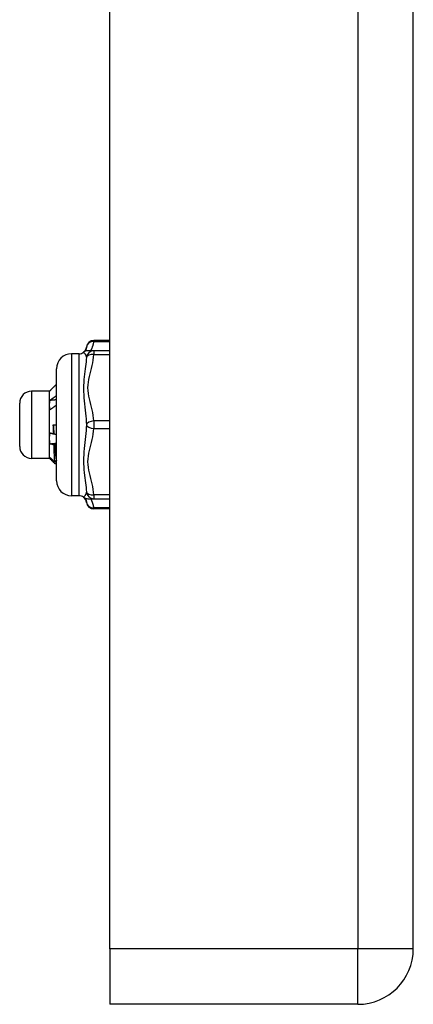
# Model space of a CAD drawing. Header units: inches. Extents: x 3 to 112, y 6 to 61.
# Tile 42 of 140: x 27.35 to 28.38, y 13.37 to 15.96. Entities that reach past the tile are written whole.
import ezdxf

# ---------------------------------------------------------------- set-up
doc = ezdxf.new("R2010")
doc.units = ezdxf.units.IN
doc.header["$MEASUREMENT"] = 0
doc.layers.add('Visible Edges(ANSI)', color=7, linetype='Continuous', lineweight=25)
doc.layers.add('Visible Tangent Edges(ANSI)', color=7, linetype='Continuous', lineweight=25)

msp = doc.modelspace()

# ---------------------------------------------------------------- linework, layer by layer
at = {"layer": 'Visible Edges(ANSI)'}
for p, q in [((28.3828, 13.5147), (28.3828, 43.0257)), ((27.5828, 13.5147), (27.5828, 16.0257)), ((27.5828, 15.1176), (27.541, 15.1176)), ((27.5019, 15.0827), (27.4822, 15.0827)), ((27.541, 15.0905), (27.5255, 15.0905)), ((27.5828, 15.0905), (27.541, 15.0905)), ((27.4429, 14.748), (27.4429, 15.0433)), ((27.4243, 14.9842), (27.3771, 14.9842)), ((27.4243, 14.9842), (27.4248, 14.9847)), ((27.4243, 14.9477), (27.4243, 14.9842)), ((27.3456, 14.8386), (27.3456, 14.9527)), ((27.4243, 14.8596), (27.4243, 14.9477)), ((27.4341, 14.8957), (27.4429, 14.8957)), ((27.4349, 14.8716), (27.4357, 14.872)), ((27.4243, 14.8076), (27.4243, 14.8596)), ((27.4243, 14.8071), (27.3771, 14.8071)), ((27.4243, 14.8071), (27.4243, 14.8076)), ((27.4243, 14.8071), (27.4248, 14.8066)), ((27.4257, 14.8059), (27.4292, 14.8059)), ((27.4429, 14.796), (27.4392, 14.7923)), ((27.4429, 14.7959), (27.4393, 14.7923)), ((27.4422, 14.8013), (27.4429, 14.8007)), ((27.5019, 14.7086), (27.4822, 14.7086)), ((27.5255, 14.7008), (27.541, 14.7008)), ((27.541, 14.7008), (27.5828, 14.7008)), ((27.5828, 14.6737), (27.541, 14.6737)), ((27.5828, 13.5147), (27.5828, 13.3687)), ((28.2368, 13.3687), (27.5828, 13.3687))]:
    msp.add_line(p, q, dxfattribs=at)
at = {"layer": 'Visible Edges(ANSI)', "flags": 128}
for points in [[(27.4429, 15.0028), (27.4421, 15.0021), (27.4414, 15.0013), (27.4407, 15.0006), (27.44, 14.9999), (27.4393, 14.9992), (27.4386, 14.9985), (27.4378, 14.9977), (27.4371, 14.997), (27.4364, 14.9963), (27.4357, 14.9956), (27.435, 14.9948), (27.4343, 14.9941), (27.4336, 14.9934), (27.4328, 14.9927), (27.4321, 14.9919), (27.4314, 14.9912), (27.4307, 14.9905), (27.43, 14.9898), (27.4293, 14.989), (27.4286, 14.9883), (27.4278, 14.9876), (27.4271, 14.9869), (27.4264, 14.9861), (27.4257, 14.9854)], [(27.4257, 14.9854), (27.4256, 14.9854), (27.4256, 14.9854), (27.4256, 14.9853), (27.4255, 14.9853), (27.4255, 14.9853), (27.4254, 14.9852), (27.4254, 14.9852), (27.4253, 14.9852), (27.4253, 14.9852), (27.4253, 14.9851), (27.4252, 14.9851), (27.4252, 14.9851), (27.4252, 14.985), (27.4251, 14.985), (27.4251, 14.985), (27.425, 14.985), (27.425, 14.9849), (27.425, 14.9849), (27.4249, 14.9849), (27.4249, 14.9848), (27.4249, 14.9848), (27.4249, 14.9848), (27.4248, 14.9848), (27.4248, 14.9847)], [(27.4257, 14.9606), (27.4264, 14.9611), (27.4271, 14.9616), (27.4278, 14.962), (27.4286, 14.9625), (27.4293, 14.963), (27.43, 14.9635), (27.4307, 14.964), (27.4314, 14.9645), (27.4321, 14.965), (27.4328, 14.9655), (27.4336, 14.966), (27.4343, 14.9665), (27.435, 14.967), (27.4357, 14.9675), (27.4364, 14.968), (27.4371, 14.9685), (27.4378, 14.969), (27.4386, 14.9695), (27.4393, 14.97), (27.44, 14.9705), (27.4407, 14.971), (27.4414, 14.9715), (27.4421, 14.972), (27.4429, 14.9725)], [(27.4243, 14.9477), (27.4243, 14.9483), (27.4243, 14.9488), (27.4243, 14.9493), (27.4243, 14.9499), (27.4244, 14.9504), (27.4244, 14.951), (27.4244, 14.9515), (27.4245, 14.952), (27.4245, 14.9526), (27.4246, 14.9531), (27.4246, 14.9536), (27.4247, 14.9542), (27.4247, 14.9547), (27.4248, 14.9553), (27.4249, 14.9558), (27.4249, 14.9563), (27.425, 14.9569), (27.4251, 14.9574), (27.4252, 14.9579), (27.4253, 14.9585), (27.4254, 14.959), (27.4255, 14.9595), (27.4256, 14.96), (27.4257, 14.9606)], [(27.4257, 14.9351), (27.4256, 14.9357), (27.4255, 14.9362), (27.4254, 14.9367), (27.4253, 14.9372), (27.4252, 14.9377), (27.4251, 14.9383), (27.425, 14.9388), (27.4249, 14.9393), (27.4248, 14.9398), (27.4248, 14.9403), (27.4247, 14.9409), (27.4247, 14.9414), (27.4246, 14.9419), (27.4245, 14.9424), (27.4245, 14.943), (27.4245, 14.9435), (27.4244, 14.944), (27.4244, 14.9446), (27.4244, 14.9451), (27.4243, 14.9456), (27.4243, 14.9461), (27.4243, 14.9467), (27.4243, 14.9472), (27.4243, 14.9477)], [(27.4257, 14.9606), (27.4264, 14.9606), (27.4271, 14.9607), (27.4278, 14.9608), (27.4286, 14.9608), (27.4293, 14.9609), (27.43, 14.9609), (27.4307, 14.961), (27.4314, 14.9611), (27.4321, 14.9611), (27.4328, 14.9612), (27.4336, 14.9612), (27.4343, 14.9613), (27.435, 14.9613), (27.4357, 14.9614), (27.4364, 14.9615), (27.4371, 14.9615), (27.4378, 14.9616), (27.4386, 14.9616), (27.4393, 14.9617), (27.44, 14.9618), (27.4407, 14.9618), (27.4414, 14.9619), (27.4421, 14.9619), (27.4429, 14.962)], [(27.4429, 14.9475), (27.4421, 14.947), (27.4414, 14.9465), (27.4407, 14.946), (27.44, 14.9454), (27.4393, 14.9449), (27.4386, 14.9444), (27.4378, 14.9439), (27.4371, 14.9433), (27.4364, 14.9428), (27.4357, 14.9423), (27.435, 14.9418), (27.4343, 14.9413), (27.4336, 14.9407), (27.4328, 14.9402), (27.4321, 14.9397), (27.4314, 14.9392), (27.4307, 14.9387), (27.43, 14.9382), (27.4293, 14.9377), (27.4286, 14.9372), (27.4278, 14.9367), (27.4271, 14.9361), (27.4264, 14.9356), (27.4257, 14.9351)], [(27.4341, 14.8957), (27.4342, 14.8947), (27.4343, 14.8937), (27.4343, 14.8927), (27.4344, 14.8917), (27.4345, 14.8907), (27.4345, 14.8897), (27.4346, 14.8887), (27.4347, 14.8877), (27.4347, 14.8867), (27.4348, 14.8857), (27.4348, 14.8847), (27.4349, 14.8837), (27.435, 14.8827), (27.435, 14.8818), (27.4351, 14.8808), (27.4352, 14.8798), (27.4352, 14.8788), (27.4353, 14.8778), (27.4354, 14.8768), (27.4354, 14.8759), (27.4355, 14.8749), (27.4355, 14.8739), (27.4356, 14.8729), (27.4357, 14.872)], [(27.4349, 14.8716), (27.4349, 14.8726), (27.4349, 14.8735), (27.4348, 14.8745), (27.4348, 14.8755), (27.4348, 14.8765), (27.4347, 14.8775), (27.4347, 14.8785), (27.4347, 14.8795), (27.4346, 14.8805), (27.4346, 14.8815), (27.4346, 14.8825), (27.4345, 14.8835), (27.4345, 14.8845), (27.4345, 14.8856), (27.4344, 14.8866), (27.4344, 14.8876), (27.4344, 14.8886), (27.4343, 14.8896), (27.4343, 14.8906), (27.4343, 14.8916), (27.4342, 14.8926), (27.4342, 14.8936), (27.4342, 14.8946), (27.4341, 14.8957)], [(27.4243, 14.8596), (27.4243, 14.8602), (27.4243, 14.8608), (27.4243, 14.8615), (27.4243, 14.8621), (27.4244, 14.8627), (27.4244, 14.8633), (27.4244, 14.8639), (27.4245, 14.8645), (27.4245, 14.8651), (27.4246, 14.8657), (27.4246, 14.8663), (27.4247, 14.8669), (27.4247, 14.8675), (27.4248, 14.8681), (27.4249, 14.8687), (27.4249, 14.8693), (27.425, 14.8699), (27.4251, 14.8706), (27.4252, 14.8712), (27.4253, 14.8718), (27.4254, 14.8724), (27.4255, 14.873), (27.4256, 14.8736), (27.4257, 14.8742)], [(27.4257, 14.8742), (27.4261, 14.8741), (27.4265, 14.8739), (27.4268, 14.8738), (27.4272, 14.8737), (27.4276, 14.8736), (27.428, 14.8735), (27.4284, 14.8734), (27.4288, 14.8733), (27.4292, 14.8732), (27.4295, 14.8731), (27.4299, 14.8729), (27.4303, 14.8728), (27.4307, 14.8727), (27.4311, 14.8726), (27.4315, 14.8725), (27.4318, 14.8724), (27.4322, 14.8723), (27.4326, 14.8722), (27.433, 14.8721), (27.4334, 14.872), (27.4338, 14.8719), (27.4341, 14.8718), (27.4345, 14.8717), (27.4349, 14.8716)], [(27.4357, 14.872), (27.436, 14.8719), (27.4363, 14.8718), (27.4366, 14.8717), (27.4369, 14.8716), (27.4372, 14.8716), (27.4375, 14.8715), (27.4378, 14.8714), (27.4381, 14.8713), (27.4384, 14.8712), (27.4387, 14.8712), (27.439, 14.8711), (27.4393, 14.871), (27.4396, 14.8709), (27.4399, 14.8709), (27.4402, 14.8708), (27.4405, 14.8707), (27.4408, 14.8706), (27.4411, 14.8705), (27.4414, 14.8705), (27.4417, 14.8704), (27.442, 14.8703), (27.4423, 14.8702), (27.4426, 14.8702), (27.4429, 14.8701)], [(27.4257, 14.8454), (27.4256, 14.846), (27.4255, 14.8466), (27.4254, 14.8472), (27.4253, 14.8477), (27.4252, 14.8483), (27.4251, 14.8489), (27.425, 14.8495), (27.4249, 14.8501), (27.4248, 14.8507), (27.4248, 14.8513), (27.4247, 14.8519), (27.4247, 14.8525), (27.4246, 14.8531), (27.4245, 14.8537), (27.4245, 14.8543), (27.4245, 14.8549), (27.4244, 14.8554), (27.4244, 14.856), (27.4244, 14.8566), (27.4243, 14.8572), (27.4243, 14.8578), (27.4243, 14.8584), (27.4243, 14.859), (27.4243, 14.8596)], [(27.4257, 14.8454), (27.4264, 14.8454), (27.4271, 14.8455), (27.4278, 14.8456), (27.4286, 14.8457), (27.4293, 14.8457), (27.43, 14.8458), (27.4307, 14.8459), (27.4314, 14.8459), (27.4321, 14.846), (27.4328, 14.8461), (27.4336, 14.8462), (27.4343, 14.8462), (27.435, 14.8463), (27.4357, 14.8464), (27.4364, 14.8464), (27.4371, 14.8465), (27.4378, 14.8466), (27.4386, 14.8467), (27.4393, 14.8467), (27.44, 14.8468), (27.4407, 14.8469), (27.4414, 14.8469), (27.4421, 14.847), (27.4429, 14.8471)], [(27.4359, 14.8423), (27.4355, 14.8425), (27.4351, 14.8426), (27.4346, 14.8427), (27.4342, 14.8428), (27.4338, 14.8429), (27.4334, 14.8431), (27.4329, 14.8432), (27.4325, 14.8433), (27.4321, 14.8434), (27.4316, 14.8436), (27.4312, 14.8437), (27.4308, 14.8438), (27.4304, 14.8439), (27.4299, 14.8441), (27.4295, 14.8442), (27.4291, 14.8443), (27.4287, 14.8445), (27.4282, 14.8446), (27.4278, 14.8447), (27.4274, 14.8448), (27.427, 14.845), (27.4265, 14.8451), (27.4261, 14.8452), (27.4257, 14.8454)], [(27.4377, 14.8432), (27.4376, 14.8432), (27.4375, 14.8431), (27.4374, 14.8431), (27.4374, 14.8431), (27.4373, 14.843), (27.4372, 14.843), (27.4372, 14.843), (27.4371, 14.8429), (27.437, 14.8429), (27.4369, 14.8429), (27.4369, 14.8428), (27.4368, 14.8428), (27.4367, 14.8427), (27.4366, 14.8427), (27.4366, 14.8427), (27.4365, 14.8426), (27.4364, 14.8426), (27.4363, 14.8426), (27.4363, 14.8425), (27.4362, 14.8425), (27.4361, 14.8424), (27.4361, 14.8424), (27.436, 14.8424), (27.4359, 14.8423)], [(27.4382, 14.7971), (27.4381, 14.7981), (27.438, 14.7992), (27.4379, 14.8003), (27.4378, 14.8016), (27.4377, 14.8029), (27.4376, 14.8043), (27.4375, 14.8058), (27.4374, 14.8074), (27.4373, 14.809), (27.4372, 14.8108), (27.4372, 14.8126), (27.4371, 14.8145), (27.437, 14.8164), (27.4369, 14.8185), (27.4368, 14.8206), (27.4367, 14.8227), (27.4366, 14.825), (27.4365, 14.8273), (27.4364, 14.8297), (27.4363, 14.8321), (27.4362, 14.8346), (27.4361, 14.8371), (27.436, 14.8397), (27.4359, 14.8423)], [(27.4429, 14.8417), (27.4426, 14.8418), (27.4424, 14.8419), (27.4422, 14.8419), (27.442, 14.842), (27.4418, 14.842), (27.4416, 14.8421), (27.4413, 14.8422), (27.4411, 14.8422), (27.4409, 14.8423), (27.4407, 14.8424), (27.4405, 14.8424), (27.4403, 14.8425), (27.44, 14.8425), (27.4398, 14.8426), (27.4396, 14.8427), (27.4394, 14.8427), (27.4392, 14.8428), (27.439, 14.8428), (27.4387, 14.8429), (27.4385, 14.843), (27.4383, 14.843), (27.4381, 14.8431), (27.4379, 14.8432), (27.4377, 14.8432)], [(27.4377, 14.8432), (27.4379, 14.8407), (27.438, 14.8383), (27.4382, 14.8359), (27.4384, 14.8336), (27.4386, 14.8313), (27.4388, 14.8291), (27.439, 14.827), (27.4392, 14.8249), (27.4394, 14.8229), (27.4395, 14.8209), (27.4397, 14.819), (27.4399, 14.8172), (27.4401, 14.8155), (27.4403, 14.8138), (27.4405, 14.8122), (27.4407, 14.8107), (27.4409, 14.8092), (27.4411, 14.8079), (27.4412, 14.8066), (27.4414, 14.8054), (27.4416, 14.8042), (27.4418, 14.8032), (27.442, 14.8022), (27.4422, 14.8013)], [(27.4243, 14.8076), (27.4243, 14.8076), (27.4243, 14.8077), (27.4243, 14.8078), (27.4243, 14.8078), (27.4244, 14.8079), (27.4244, 14.808), (27.4244, 14.808), (27.4245, 14.8081), (27.4245, 14.8082), (27.4246, 14.8083), (27.4246, 14.8083), (27.4247, 14.8084), (27.4247, 14.8085), (27.4248, 14.8085), (27.4249, 14.8086), (27.4249, 14.8087), (27.425, 14.8087), (27.4251, 14.8088), (27.4252, 14.8089), (27.4253, 14.809), (27.4254, 14.809), (27.4255, 14.8091), (27.4256, 14.8092), (27.4257, 14.8093)], [(27.4257, 14.8059), (27.4256, 14.806), (27.4255, 14.806), (27.4254, 14.8061), (27.4253, 14.8062), (27.4252, 14.8063), (27.4251, 14.8063), (27.425, 14.8064), (27.4249, 14.8065), (27.4248, 14.8065), (27.4248, 14.8066), (27.4247, 14.8067), (27.4247, 14.8067), (27.4246, 14.8068), (27.4245, 14.8069), (27.4245, 14.8069), (27.4245, 14.807), (27.4244, 14.8071), (27.4244, 14.8071), (27.4244, 14.8072), (27.4243, 14.8073), (27.4243, 14.8074), (27.4243, 14.8074), (27.4243, 14.8075), (27.4243, 14.8076)], [(27.4257, 14.8093), (27.4262, 14.8087), (27.4267, 14.8082), (27.4273, 14.8077), (27.4278, 14.8072), (27.4283, 14.8067), (27.4288, 14.8062), (27.4293, 14.8057), (27.4299, 14.8052), (27.4304, 14.8047), (27.4309, 14.8042), (27.4314, 14.8037), (27.4319, 14.8032), (27.4325, 14.8027), (27.433, 14.8021), (27.4335, 14.8016), (27.434, 14.8011), (27.4346, 14.8006), (27.4351, 14.8001), (27.4356, 14.7996), (27.4361, 14.7991), (27.4366, 14.7986), (27.4372, 14.7981), (27.4377, 14.7976), (27.4382, 14.7971)], [(27.4392, 14.7923), (27.4386, 14.7928), (27.438, 14.7934), (27.4375, 14.794), (27.4369, 14.7945), (27.4364, 14.7951), (27.4358, 14.7957), (27.4352, 14.7962), (27.4347, 14.7968), (27.4341, 14.7974), (27.4335, 14.7979), (27.433, 14.7985), (27.4324, 14.7991), (27.4319, 14.7996), (27.4313, 14.8002), (27.4307, 14.8008), (27.4302, 14.8013), (27.4296, 14.8019), (27.4291, 14.8025), (27.4285, 14.803), (27.4279, 14.8036), (27.4274, 14.8042), (27.4268, 14.8048), (27.4263, 14.8053), (27.4257, 14.8059)], [(27.4382, 14.7971), (27.4384, 14.7973), (27.4385, 14.7974), (27.4387, 14.7976), (27.4389, 14.7978), (27.439, 14.798), (27.4392, 14.7982), (27.4394, 14.7983), (27.4395, 14.7985), (27.4397, 14.7987), (27.4399, 14.7989), (27.44, 14.799), (27.4402, 14.7992), (27.4404, 14.7994), (27.4405, 14.7996), (27.4407, 14.7997), (27.4409, 14.7999), (27.441, 14.8001), (27.4412, 14.8003), (27.4413, 14.8004), (27.4415, 14.8006), (27.4417, 14.8008), (27.4418, 14.801), (27.442, 14.8011), (27.4422, 14.8013)], [(27.4393, 14.7923), (27.4393, 14.7923), (27.4392, 14.7923), (27.4392, 14.7923), (27.4392, 14.7923), (27.4392, 14.7923), (27.4392, 14.7923), (27.4392, 14.7923), (27.4392, 14.7923), (27.4392, 14.7923), (27.4392, 14.7923), (27.4392, 14.7923), (27.4392, 14.7923), (27.4392, 14.7923), (27.4392, 14.7923), (27.4392, 14.7923), (27.4392, 14.7923), (27.4392, 14.7923), (27.4392, 14.7923), (27.4392, 14.7923), (27.4392, 14.7923), (27.4392, 14.7923), (27.4392, 14.7923), (27.4392, 14.7923), (27.4392, 14.7923)]]:
    msp.add_lwpolyline(points, dxfattribs=at)
at = {"layer": 'Visible Edges(ANSI)'}
for centre, radius, start, end in [((27.5019, 15.1023), 0.0197, 306.8699, 353.5934), ((27.541, 15.098), 0.0197, 90, 173.5934), ((27.4822, 15.0433), 0.0394, 90, 180), ((27.5019, 15.1023), 0.0197, 270, 306.8699), ((27.5255, 15.0709), 0.0197, 90, 126.8699), ((27.3771, 14.9527), 0.0315, 90, 180), ((27.3771, 14.8386), 0.0315, 180, 270), ((27.4822, 14.748), 0.0394, 180, 270), ((27.5019, 14.689), 0.0197, 53.1301, 90), ((27.5255, 14.7205), 0.0197, 233.1301, 270), ((27.5019, 14.689), 0.0197, 6.4066, 53.1301), ((27.541, 14.6934), 0.0197, 186.4066, 270), ((28.2368, 13.5147), 0.146, 270, 0)]:
    msp.add_arc(centre, radius, start, end, dxfattribs=at)
at = {"layer": 'Visible Tangent Edges(ANSI)'}
for p, q in [((28.2368, 43.0257), (28.2368, 13.5147)), ((27.541, 15.1176), (27.541, 15.115)), ((27.541, 15.115), (27.5828, 15.115)), ((27.4822, 15.0827), (27.4822, 14.7086)), ((27.5019, 14.7086), (27.5019, 15.0827)), ((27.541, 15.0905), (27.541, 15.0807)), ((27.541, 15.0807), (27.5828, 15.0807)), ((27.3771, 14.9842), (27.3771, 14.8071)), ((27.5828, 14.9055), (27.541, 14.9055)), ((27.541, 14.9055), (27.541, 14.8858)), ((27.541, 14.8858), (27.5828, 14.8858)), ((27.5828, 14.7106), (27.541, 14.7106)), ((27.541, 14.7106), (27.541, 14.7008)), ((27.5828, 14.6763), (27.541, 14.6763)), ((27.541, 14.6763), (27.541, 14.6737)), ((28.2368, 13.5147), (27.5828, 13.5147)), ((28.3828, 13.5147), (28.2368, 13.5147)), ((28.2368, 13.3687), (28.2368, 13.5147))]:
    msp.add_line(p, q, dxfattribs=at)
at = {"layer": 'Visible Tangent Edges(ANSI)', "flags": 128}
for points in [[(27.5215, 15.1002), (27.5214, 15.0998), (27.5214, 15.0994), (27.5213, 15.099), (27.5212, 15.0986), (27.5212, 15.0982), (27.5211, 15.0977), (27.521, 15.0973), (27.5209, 15.0969), (27.5208, 15.0965), (27.5207, 15.096), (27.5206, 15.0956), (27.5205, 15.0951), (27.5204, 15.0947), (27.5202, 15.0942), (27.5201, 15.0938), (27.52, 15.0933), (27.5199, 15.0928), (27.5197, 15.0924), (27.5196, 15.0919), (27.5194, 15.0914), (27.5193, 15.0909), (27.5191, 15.0904), (27.519, 15.0899), (27.5188, 15.0894)], [(27.5332, 15.0905), (27.5336, 15.0915), (27.5341, 15.0926), (27.5345, 15.0936), (27.5349, 15.0946), (27.5354, 15.0956), (27.5358, 15.0966), (27.5362, 15.0976), (27.5366, 15.0986), (27.537, 15.0996), (27.5374, 15.1007), (27.5377, 15.1017), (27.5381, 15.1027), (27.5384, 15.1037), (27.5388, 15.1047), (27.5391, 15.1058), (27.5394, 15.1068), (27.5397, 15.1078), (27.5399, 15.1088), (27.5402, 15.1099), (27.5404, 15.1109), (27.5406, 15.1119), (27.5408, 15.1129), (27.5409, 15.114), (27.541, 15.115)], [(27.5137, 15.0866), (27.5138, 15.0866), (27.5139, 15.0865), (27.514, 15.0863), (27.5143, 15.0861), (27.5145, 15.0858), (27.5149, 15.0855), (27.5152, 15.0851), (27.5156, 15.0847), (27.516, 15.0842), (27.5165, 15.0837), (27.5169, 15.0832), (27.5174, 15.0825), (27.5178, 15.0819), (27.5183, 15.0812), (27.5187, 15.0805), (27.5191, 15.0797), (27.5195, 15.0789), (27.5199, 15.0781), (27.5203, 15.0773), (27.5206, 15.0764), (27.5209, 15.0755), (27.5211, 15.0746), (27.5213, 15.0737), (27.5215, 15.0728)], [(27.5215, 15.0728), (27.5211, 15.0671), (27.5206, 15.0612), (27.5199, 15.0552), (27.5191, 15.0489), (27.5183, 15.0425), (27.5174, 15.0358), (27.5165, 15.0289), (27.5156, 15.0218), (27.5149, 15.0145), (27.5143, 15.0069), (27.5139, 14.9991), (27.5137, 14.9911), (27.5139, 14.983), (27.5143, 14.9748), (27.5149, 14.9666), (27.5156, 14.9585), (27.5165, 14.9504), (27.5174, 14.9423), (27.5183, 14.9344), (27.5191, 14.9264), (27.5199, 14.9186), (27.5206, 14.9109), (27.5211, 14.9032), (27.5215, 14.8957)], [(27.541, 14.9055), (27.5404, 14.9129), (27.5393, 14.9202), (27.538, 14.9275), (27.5364, 14.9348), (27.5347, 14.942), (27.5329, 14.9493), (27.5311, 14.9565), (27.5293, 14.9637), (27.5278, 14.971), (27.5266, 14.9783), (27.5258, 14.9857), (27.5255, 14.9931), (27.5258, 15.0005), (27.5266, 15.0078), (27.5278, 15.0151), (27.5293, 15.0224), (27.531, 15.0296), (27.5328, 15.0369), (27.5346, 15.0441), (27.5364, 15.0514), (27.538, 15.0587), (27.5393, 15.066), (27.5404, 15.0733), (27.541, 15.0807)], [(27.5215, 14.8957), (27.5211, 14.8881), (27.5206, 14.8805), (27.5199, 14.8727), (27.5191, 14.8649), (27.5183, 14.8569), (27.5174, 14.8489), (27.5165, 14.8409), (27.5156, 14.8328), (27.5149, 14.8246), (27.5143, 14.8164), (27.5139, 14.8083), (27.5137, 14.8002), (27.5139, 14.7922), (27.5143, 14.7844), (27.5149, 14.7768), (27.5156, 14.7694), (27.5165, 14.7623), (27.5174, 14.7555), (27.5183, 14.7488), (27.5191, 14.7424), (27.5199, 14.7361), (27.5206, 14.7301), (27.5211, 14.7242), (27.5215, 14.7186)], [(27.541, 14.7106), (27.5404, 14.718), (27.5393, 14.7253), (27.538, 14.7327), (27.5364, 14.7399), (27.5347, 14.7472), (27.5328, 14.7544), (27.531, 14.7616), (27.5293, 14.7689), (27.5278, 14.7761), (27.5266, 14.7834), (27.5258, 14.7908), (27.5255, 14.7982), (27.5258, 14.8056), (27.5266, 14.8129), (27.5278, 14.8203), (27.5293, 14.8275), (27.531, 14.8348), (27.5328, 14.842), (27.5346, 14.8492), (27.5364, 14.8565), (27.538, 14.8638), (27.5393, 14.8711), (27.5404, 14.8784), (27.541, 14.8858)], [(27.5215, 14.7186), (27.5213, 14.7176), (27.5211, 14.7167), (27.5209, 14.7158), (27.5206, 14.7149), (27.5203, 14.714), (27.5199, 14.7132), (27.5196, 14.7124), (27.5191, 14.7116), (27.5187, 14.7108), (27.5183, 14.7101), (27.5178, 14.7094), (27.5174, 14.7088), (27.5169, 14.7082), (27.5165, 14.7076), (27.516, 14.7071), (27.5156, 14.7066), (27.5152, 14.7062), (27.5149, 14.7058), (27.5145, 14.7055), (27.5143, 14.7052), (27.514, 14.705), (27.5139, 14.7048), (27.5138, 14.7047), (27.5137, 14.7047)], [(27.5188, 14.702), (27.519, 14.7014), (27.5191, 14.7009), (27.5193, 14.7004), (27.5194, 14.6999), (27.5196, 14.6994), (27.5197, 14.699), (27.5199, 14.6985), (27.52, 14.698), (27.5201, 14.6975), (27.5202, 14.6971), (27.5204, 14.6966), (27.5205, 14.6962), (27.5206, 14.6957), (27.5207, 14.6953), (27.5208, 14.6949), (27.5209, 14.6944), (27.521, 14.694), (27.5211, 14.6936), (27.5212, 14.6932), (27.5212, 14.6928), (27.5213, 14.6923), (27.5214, 14.6919), (27.5214, 14.6916), (27.5215, 14.6912)], [(27.541, 14.6763), (27.5409, 14.6773), (27.5408, 14.6784), (27.5406, 14.6794), (27.5404, 14.6804), (27.5402, 14.6815), (27.5399, 14.6825), (27.5397, 14.6835), (27.5394, 14.6845), (27.5391, 14.6856), (27.5388, 14.6866), (27.5384, 14.6876), (27.5381, 14.6886), (27.5377, 14.6896), (27.5374, 14.6907), (27.537, 14.6917), (27.5366, 14.6927), (27.5362, 14.6937), (27.5358, 14.6947), (27.5354, 14.6957), (27.5349, 14.6967), (27.5345, 14.6977), (27.5341, 14.6988), (27.5336, 14.6998), (27.5332, 14.7008)]]:
    msp.add_lwpolyline(points, dxfattribs=at)
at = {"layer": 'Visible Tangent Edges(ANSI)'}
for centre, major_axis, ratio, start_param, end_param in [((27.541, 15.098), (-0.0196, 0.0022), 0.864664, 4.809173, 6.283185), ((27.541, 15.0709), (0, 0.0197), 0.998428, 0, 1.474012), ((27.541, 15.0709), (-0.0196, 0.0013), 0.499214, 4.74474, 6.218752), ((27.541, 14.8957), (-0.0196, -0.0013), 0.499214, 4.680038, 6.15405), ((27.541, 14.8957), (-0.0196, 0.0013), 0.499214, 0.129136, 1.603148), ((27.541, 14.7205), (0, -0.0197), 0.998428, 4.809173, 6.283185), ((27.541, 14.7205), (-0.0196, -0.0013), 0.499214, 0.064433, 1.538445), ((27.541, 14.6934), (-0.0196, -0.0022), 0.864664, 0, 1.474012)]:
    msp.add_ellipse(centre, major_axis=major_axis, ratio=ratio, start_param=start_param, end_param=end_param, dxfattribs=at)

doc.saveas('drawing.dxf')
